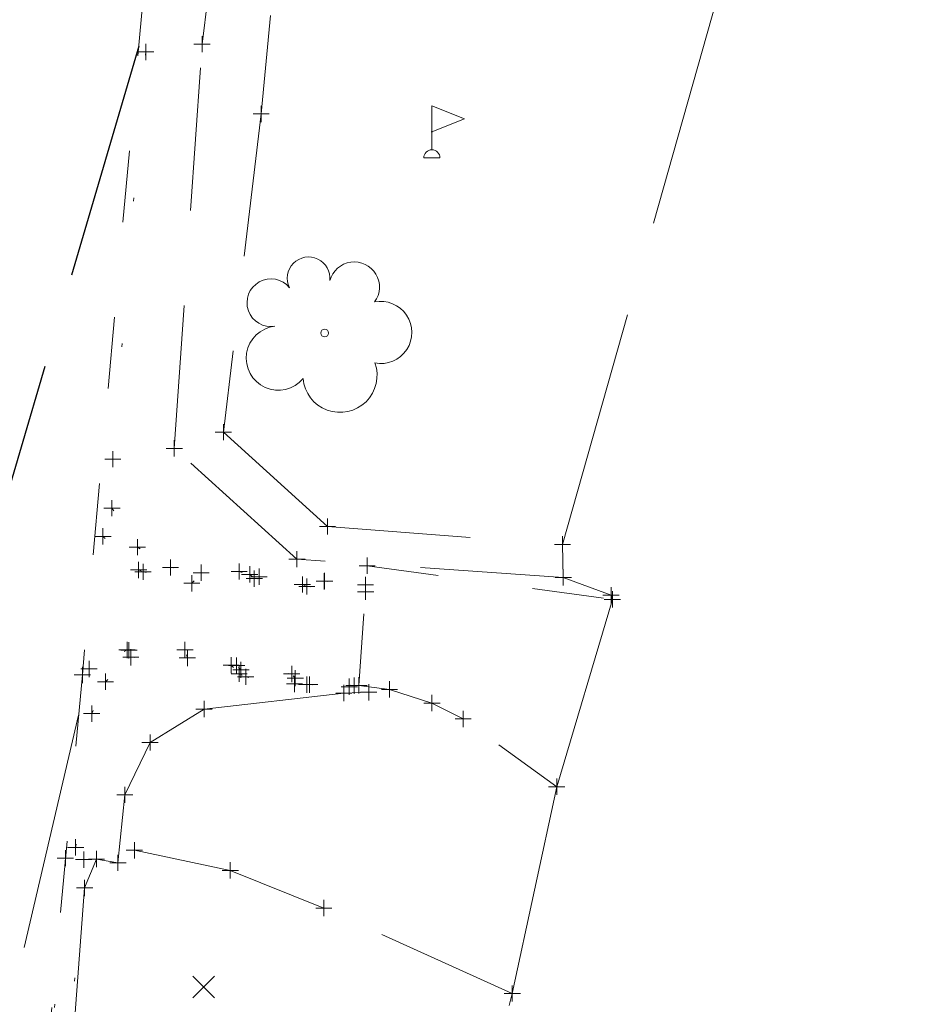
# Model space of a CAD drawing. Extents: x 1620613 to 58986870800, y -33664771900 to 607790.
# Tile 21 of 256: x 1620947 to 1620975, y 607101 to 607132. Entities that reach past the tile are written whole.
import ezdxf

# ---------------------------------------------------------------- set-up
doc = ezdxf.new("R2010")
doc.units = 0
doc.header["$MEASUREMENT"] = 0
for name, pattern in [('DGN Style 1', [4.415545, 0.007347, -4.408198]), ('DGN Style 2', [7.346996, 4.408198, -2.938798]), ('DGN Style 3', [10.285794, 7.346996, -2.938798]), ('DGN Style 5', [5.142897, 2.204099, -2.938798])]:
    doc.linetypes.add(name, pattern=pattern)
for name, color, linetype, lineweight in [('DT_X_Contour_Major', 132, 'DGN Style 3', 30), ('DT_X_Contour_Minor', 136, 'DGN Style 3', 0), ('PV_X_Steps', 120, 'DGN Style 1', 0), ('PV_X_Walk', 120, 'DGN Style 5', 0), ('RD_X_Cells', 7, 'Continuous', 0), ('RD_X_Cells (Construction)', 7, 'Continuous', 0), ('RD_X_Wall', 120, 'DGN Style 1', 0), ('SV_X_Break_Lines', 4, 'DGN Style 2', 0), ('SV_X_Random_Point (Construction)', 7, 'Continuous', 0), ('VG_X_Cells', 3, 'Continuous', 0), ('XS_X_Ground_Line', 92, 'DGN Style 3', 13)]:
    doc.layers.add(name, color=color, linetype=linetype, lineweight=lineweight)
doc.layers.add('SV_X_Shot_Marker (Construction)', color=2, linetype='Continuous', lineweight=0, transparency=0.5)

# ---------------------------------------------------------------- blocks, each defined once
blk = doc.blocks.new('SVPT_409')
at = {"layer": 'SV_X_Shot_Marker (Construction)', "transparency": 33554495}
for p, q in [((-0.025, 0), (0.025, 0)), ((0, 0.025), (0, -0.025))]:
    blk.add_line(p, q, dxfattribs=at)
blk.add_point((0, 0), dxfattribs=at)
blk = doc.blocks.new('SVPT_665')
at = {"layer": 'SV_X_Shot_Marker (Construction)', "transparency": 33554495}
for p, q in [((-0.025, 0), (0.025, 0)), ((0, 0.025), (0, -0.025))]:
    blk.add_line(p, q, dxfattribs=at)
blk.add_point((0, 0), dxfattribs=at)
blk = doc.blocks.new('SVPT_666')
at = {"layer": 'SV_X_Shot_Marker (Construction)', "transparency": 33554495}
for p, q in [((-0.025, 0), (0.025, 0)), ((0, 0.025), (0, -0.025))]:
    blk.add_line(p, q, dxfattribs=at)
blk.add_point((0, 0), dxfattribs=at)
blk = doc.blocks.new('SVPT_667')
at = {"layer": 'SV_X_Shot_Marker (Construction)', "transparency": 33554495}
for p, q in [((-0.025, 0), (0.025, 0)), ((0, 0.025), (0, -0.025))]:
    blk.add_line(p, q, dxfattribs=at)
blk.add_point((0, 0), dxfattribs=at)
blk = doc.blocks.new('SVPT_668')
at = {"layer": 'SV_X_Shot_Marker (Construction)', "transparency": 33554495}
for p, q in [((-0.025, 0), (0.025, 0)), ((0, 0.025), (0, -0.025))]:
    blk.add_line(p, q, dxfattribs=at)
blk.add_point((0, 0), dxfattribs=at)
blk = doc.blocks.new('SVPT_669')
at = {"layer": 'SV_X_Shot_Marker (Construction)', "transparency": 33554495}
for p, q in [((-0.025, 0), (0.025, 0)), ((0, 0.025), (0, -0.025))]:
    blk.add_line(p, q, dxfattribs=at)
blk.add_point((0, 0), dxfattribs=at)
blk = doc.blocks.new('SVPT_670')
at = {"layer": 'SV_X_Shot_Marker (Construction)', "transparency": 33554495}
for p, q in [((-0.025, 0), (0.025, 0)), ((0, 0.025), (0, -0.025))]:
    blk.add_line(p, q, dxfattribs=at)
blk.add_point((0, 0), dxfattribs=at)
blk = doc.blocks.new('SVPT_671')
at = {"layer": 'SV_X_Shot_Marker (Construction)', "transparency": 33554495}
for p, q in [((-0.025, 0), (0.025, 0)), ((0, 0.025), (0, -0.025))]:
    blk.add_line(p, q, dxfattribs=at)
blk.add_point((0, 0), dxfattribs=at)
blk = doc.blocks.new('SVPT_672')
at = {"layer": 'SV_X_Shot_Marker (Construction)', "transparency": 33554495}
for p, q in [((-0.025, 0), (0.025, 0)), ((0, 0.025), (0, -0.025))]:
    blk.add_line(p, q, dxfattribs=at)
blk.add_point((0, 0), dxfattribs=at)
blk = doc.blocks.new('SVPT_673')
at = {"layer": 'SV_X_Shot_Marker (Construction)', "transparency": 33554495}
for p, q in [((-0.025, 0), (0.025, 0)), ((0, 0.025), (0, -0.025))]:
    blk.add_line(p, q, dxfattribs=at)
blk.add_point((0, 0), dxfattribs=at)
blk = doc.blocks.new('SVPT_674')
at = {"layer": 'SV_X_Shot_Marker (Construction)', "transparency": 33554495}
for p, q in [((-0.025, 0), (0.025, 0)), ((0, 0.025), (0, -0.025))]:
    blk.add_line(p, q, dxfattribs=at)
blk.add_point((0, 0), dxfattribs=at)
blk = doc.blocks.new('SVPT_675')
at = {"layer": 'SV_X_Shot_Marker (Construction)', "transparency": 33554495}
for p, q in [((-0.025, 0), (0.025, 0)), ((0, 0.025), (0, -0.025))]:
    blk.add_line(p, q, dxfattribs=at)
blk.add_point((0, 0), dxfattribs=at)
blk = doc.blocks.new('SVPT_676')
at = {"layer": 'SV_X_Shot_Marker (Construction)', "transparency": 33554495}
for p, q in [((-0.025, 0), (0.025, 0)), ((0, 0.025), (0, -0.025))]:
    blk.add_line(p, q, dxfattribs=at)
blk.add_point((0, 0), dxfattribs=at)
blk = doc.blocks.new('SVPT_677')
at = {"layer": 'SV_X_Shot_Marker (Construction)', "transparency": 33554495}
for p, q in [((-0.025, 0), (0.025, 0)), ((0, 0.025), (0, -0.025))]:
    blk.add_line(p, q, dxfattribs=at)
blk.add_point((0, 0), dxfattribs=at)
blk = doc.blocks.new('SVPT_678')
at = {"layer": 'SV_X_Shot_Marker (Construction)', "transparency": 33554495}
for p, q in [((-0.025, 0), (0.025, 0)), ((0, 0.025), (0, -0.025))]:
    blk.add_line(p, q, dxfattribs=at)
blk.add_point((0, 0), dxfattribs=at)
blk = doc.blocks.new('SVPT_679')
at = {"layer": 'SV_X_Shot_Marker (Construction)', "transparency": 33554495}
for p, q in [((-0.025, 0), (0.025, 0)), ((0, 0.025), (0, -0.025))]:
    blk.add_line(p, q, dxfattribs=at)
blk.add_point((0, 0), dxfattribs=at)
blk = doc.blocks.new('SVPT_680')
at = {"layer": 'SV_X_Shot_Marker (Construction)', "transparency": 33554495}
for p, q in [((-0.025, 0), (0.025, 0)), ((0, 0.025), (0, -0.025))]:
    blk.add_line(p, q, dxfattribs=at)
blk.add_point((0, 0), dxfattribs=at)
blk = doc.blocks.new('SVPT_681')
at = {"layer": 'SV_X_Shot_Marker (Construction)', "transparency": 33554495}
for p, q in [((-0.025, 0), (0.025, 0)), ((0, 0.025), (0, -0.025))]:
    blk.add_line(p, q, dxfattribs=at)
blk.add_point((0, 0), dxfattribs=at)
blk = doc.blocks.new('SVPT_682')
at = {"layer": 'SV_X_Shot_Marker (Construction)', "transparency": 33554495}
for p, q in [((-0.025, 0), (0.025, 0)), ((0, 0.025), (0, -0.025))]:
    blk.add_line(p, q, dxfattribs=at)
blk.add_point((0, 0), dxfattribs=at)
blk = doc.blocks.new('SVPT_683')
at = {"layer": 'SV_X_Shot_Marker (Construction)', "transparency": 33554495}
for p, q in [((-0.025, 0), (0.025, 0)), ((0, 0.025), (0, -0.025))]:
    blk.add_line(p, q, dxfattribs=at)
blk.add_point((0, 0), dxfattribs=at)
blk = doc.blocks.new('SVPT_684')
at = {"layer": 'SV_X_Shot_Marker (Construction)', "transparency": 33554495}
for p, q in [((-0.025, 0), (0.025, 0)), ((0, 0.025), (0, -0.025))]:
    blk.add_line(p, q, dxfattribs=at)
blk.add_point((0, 0), dxfattribs=at)
blk = doc.blocks.new('SVPT_685')
at = {"layer": 'SV_X_Shot_Marker (Construction)', "transparency": 33554495}
for p, q in [((-0.025, 0), (0.025, 0)), ((0, 0.025), (0, -0.025))]:
    blk.add_line(p, q, dxfattribs=at)
blk.add_point((0, 0), dxfattribs=at)
blk = doc.blocks.new('SVPT_686')
at = {"layer": 'SV_X_Shot_Marker (Construction)', "transparency": 33554495}
for p, q in [((-0.025, 0), (0.025, 0)), ((0, 0.025), (0, -0.025))]:
    blk.add_line(p, q, dxfattribs=at)
blk.add_point((0, 0), dxfattribs=at)
blk = doc.blocks.new('SVPT_687')
at = {"layer": 'SV_X_Shot_Marker (Construction)', "transparency": 33554495}
for p, q in [((-0.025, 0), (0.025, 0)), ((0, 0.025), (0, -0.025))]:
    blk.add_line(p, q, dxfattribs=at)
blk.add_point((0, 0), dxfattribs=at)
blk = doc.blocks.new('SVPT_688')
at = {"layer": 'SV_X_Shot_Marker (Construction)', "transparency": 33554495}
for p, q in [((-0.025, 0), (0.025, 0)), ((0, 0.025), (0, -0.025))]:
    blk.add_line(p, q, dxfattribs=at)
blk.add_point((0, 0), dxfattribs=at)
blk = doc.blocks.new('SVPT_689')
at = {"layer": 'SV_X_Shot_Marker (Construction)', "transparency": 33554495}
for p, q in [((-0.025, 0), (0.025, 0)), ((0, 0.025), (0, -0.025))]:
    blk.add_line(p, q, dxfattribs=at)
blk.add_point((0, 0), dxfattribs=at)
blk = doc.blocks.new('SVPT_690')
at = {"layer": 'SV_X_Shot_Marker (Construction)', "transparency": 33554495}
for p, q in [((-0.025, 0), (0.025, 0)), ((0, 0.025), (0, -0.025))]:
    blk.add_line(p, q, dxfattribs=at)
blk.add_point((0, 0), dxfattribs=at)
blk = doc.blocks.new('SVPT_691')
at = {"layer": 'SV_X_Shot_Marker (Construction)', "transparency": 33554495}
for p, q in [((-0.025, 0), (0.025, 0)), ((0, 0.025), (0, -0.025))]:
    blk.add_line(p, q, dxfattribs=at)
blk.add_point((0, 0), dxfattribs=at)
blk = doc.blocks.new('SVPT_692')
at = {"layer": 'SV_X_Shot_Marker (Construction)', "transparency": 33554495}
for p, q in [((-0.025, 0), (0.025, 0)), ((0, 0.025), (0, -0.025))]:
    blk.add_line(p, q, dxfattribs=at)
blk.add_point((0, 0), dxfattribs=at)
blk = doc.blocks.new('SVPT_693')
at = {"layer": 'SV_X_Shot_Marker (Construction)', "transparency": 33554495}
for p, q in [((-0.025, 0), (0.025, 0)), ((0, 0.025), (0, -0.025))]:
    blk.add_line(p, q, dxfattribs=at)
blk.add_point((0, 0), dxfattribs=at)
blk = doc.blocks.new('SVPT_694')
at = {"layer": 'SV_X_Shot_Marker (Construction)', "transparency": 33554495}
for p, q in [((-0.025, 0), (0.025, 0)), ((0, 0.025), (0, -0.025))]:
    blk.add_line(p, q, dxfattribs=at)
blk.add_point((0, 0), dxfattribs=at)
blk = doc.blocks.new('SVPT_695')
at = {"layer": 'SV_X_Shot_Marker (Construction)', "transparency": 33554495}
for p, q in [((-0.025, 0), (0.025, 0)), ((0, 0.025), (0, -0.025))]:
    blk.add_line(p, q, dxfattribs=at)
blk.add_point((0, 0), dxfattribs=at)
blk = doc.blocks.new('SVPT_696')
at = {"layer": 'SV_X_Shot_Marker (Construction)', "transparency": 33554495}
for p, q in [((-0.025, 0), (0.025, 0)), ((0, 0.025), (0, -0.025))]:
    blk.add_line(p, q, dxfattribs=at)
blk.add_point((0, 0), dxfattribs=at)
blk = doc.blocks.new('SVPT_697')
at = {"layer": 'SV_X_Shot_Marker (Construction)', "transparency": 33554495}
for p, q in [((-0.025, 0), (0.025, 0)), ((0, 0.025), (0, -0.025))]:
    blk.add_line(p, q, dxfattribs=at)
blk.add_point((0, 0), dxfattribs=at)
blk = doc.blocks.new('SVPT_698')
at = {"layer": 'SV_X_Shot_Marker (Construction)', "transparency": 33554495}
for p, q in [((-0.025, 0), (0.025, 0)), ((0, 0.025), (0, -0.025))]:
    blk.add_line(p, q, dxfattribs=at)
blk.add_point((0, 0), dxfattribs=at)
blk = doc.blocks.new('SVPT_699')
at = {"layer": 'SV_X_Shot_Marker (Construction)', "transparency": 33554495}
for p, q in [((-0.025, 0), (0.025, 0)), ((0, 0.025), (0, -0.025))]:
    blk.add_line(p, q, dxfattribs=at)
blk.add_point((0, 0), dxfattribs=at)
blk = doc.blocks.new('SVPT_700')
at = {"layer": 'SV_X_Shot_Marker (Construction)', "transparency": 33554495}
for p, q in [((-0.025, 0), (0.025, 0)), ((0, 0.025), (0, -0.025))]:
    blk.add_line(p, q, dxfattribs=at)
blk.add_point((0, 0), dxfattribs=at)
blk = doc.blocks.new('SVPT_701')
at = {"layer": 'SV_X_Shot_Marker (Construction)', "transparency": 33554495}
for p, q in [((-0.025, 0), (0.025, 0)), ((0, 0.025), (0, -0.025))]:
    blk.add_line(p, q, dxfattribs=at)
blk.add_point((0, 0), dxfattribs=at)
blk = doc.blocks.new('SVPT_702')
at = {"layer": 'SV_X_Shot_Marker (Construction)', "transparency": 33554495}
for p, q in [((-0.025, 0), (0.025, 0)), ((0, 0.025), (0, -0.025))]:
    blk.add_line(p, q, dxfattribs=at)
blk.add_point((0, 0), dxfattribs=at)
blk = doc.blocks.new('SVPT_703')
at = {"layer": 'SV_X_Shot_Marker (Construction)', "transparency": 33554495}
for p, q in [((-0.025, 0), (0.025, 0)), ((0, 0.025), (0, -0.025))]:
    blk.add_line(p, q, dxfattribs=at)
blk.add_point((0, 0), dxfattribs=at)
blk = doc.blocks.new('SVPT_704')
at = {"layer": 'SV_X_Shot_Marker (Construction)', "transparency": 33554495}
for p, q in [((-0.025, 0), (0.025, 0)), ((0, 0.025), (0, -0.025))]:
    blk.add_line(p, q, dxfattribs=at)
blk.add_point((0, 0), dxfattribs=at)
blk = doc.blocks.new('SVPT_705')
at = {"layer": 'SV_X_Shot_Marker (Construction)', "transparency": 33554495}
for p, q in [((-0.025, 0), (0.025, 0)), ((0, 0.025), (0, -0.025))]:
    blk.add_line(p, q, dxfattribs=at)
blk.add_point((0, 0), dxfattribs=at)
blk = doc.blocks.new('SVPT_706')
at = {"layer": 'SV_X_Shot_Marker (Construction)', "transparency": 33554495}
for p, q in [((-0.025, 0), (0.025, 0)), ((0, 0.025), (0, -0.025))]:
    blk.add_line(p, q, dxfattribs=at)
blk.add_point((0, 0), dxfattribs=at)
blk = doc.blocks.new('SVPT_712')
at = {"layer": 'SV_X_Shot_Marker (Construction)', "transparency": 33554495}
for p, q in [((-0.025, 0), (0.025, 0)), ((0, 0.025), (0, -0.025))]:
    blk.add_line(p, q, dxfattribs=at)
blk.add_point((0, 0), dxfattribs=at)
blk = doc.blocks.new('FLAGP_1')
at = {"layer": 'RD_X_Cells', "color": 1, "linetype": 'Continuous', "lineweight": 0}
for p, q in [((0, -0.055), (0, 0.08)), ((0, 0.08), (0.1, 0.04)), ((0.1, 0.04), (0, 0)), ((-0.025, -0.08), (0.025, -0.08))]:
    blk.add_line(p, q, dxfattribs=at)
blk.add_arc((0, -0.08), 0.025, 0, 180, dxfattribs=at)
at = {"layer": 'RD_X_Cells (Construction)', "color": 1, "linetype": 'Continuous', "lineweight": 30}
blk.add_point((0, 0), dxfattribs=at)
blk = doc.blocks.new('SVPT_713')
at = {"layer": 'SV_X_Shot_Marker (Construction)', "transparency": 33554495}
for p, q in [((-0.025, 0), (0.025, 0)), ((0, 0.025), (0, -0.025))]:
    blk.add_line(p, q, dxfattribs=at)
blk.add_point((0, 0), dxfattribs=at)
blk = doc.blocks.new('SVPT_714')
at = {"layer": 'SV_X_Shot_Marker (Construction)', "transparency": 33554495}
for p, q in [((-0.025, 0), (0.025, 0)), ((0, 0.025), (0, -0.025))]:
    blk.add_line(p, q, dxfattribs=at)
blk.add_point((0, 0), dxfattribs=at)
blk = doc.blocks.new('SVPT_715')
at = {"layer": 'SV_X_Shot_Marker (Construction)', "transparency": 33554495}
for p, q in [((-0.025, 0), (0.025, 0)), ((0, 0.025), (0, -0.025))]:
    blk.add_line(p, q, dxfattribs=at)
blk.add_point((0, 0), dxfattribs=at)
blk = doc.blocks.new('SVPT_716')
at = {"layer": 'SV_X_Shot_Marker (Construction)', "transparency": 33554495}
for p, q in [((-0.025, 0), (0.025, 0)), ((0, 0.025), (0, -0.025))]:
    blk.add_line(p, q, dxfattribs=at)
blk.add_point((0, 0), dxfattribs=at)
blk = doc.blocks.new('SVPT_717')
at = {"layer": 'SV_X_Shot_Marker (Construction)', "transparency": 33554495}
for p, q in [((-0.025, 0), (0.025, 0)), ((0, 0.025), (0, -0.025))]:
    blk.add_line(p, q, dxfattribs=at)
blk.add_point((0, 0), dxfattribs=at)
blk = doc.blocks.new('SVPT_718')
at = {"layer": 'SV_X_Shot_Marker (Construction)', "transparency": 33554495}
for p, q in [((-0.025, 0), (0.025, 0)), ((0, 0.025), (0, -0.025))]:
    blk.add_line(p, q, dxfattribs=at)
blk.add_point((0, 0), dxfattribs=at)
blk = doc.blocks.new('SVPT_719')
at = {"layer": 'SV_X_Shot_Marker (Construction)', "transparency": 33554495}
for p, q in [((-0.025, 0), (0.025, 0)), ((0, 0.025), (0, -0.025))]:
    blk.add_line(p, q, dxfattribs=at)
blk.add_point((0, 0), dxfattribs=at)
blk = doc.blocks.new('SVPT_720')
at = {"layer": 'SV_X_Shot_Marker (Construction)', "transparency": 33554495}
for p, q in [((-0.025, 0), (0.025, 0)), ((0, 0.025), (0, -0.025))]:
    blk.add_line(p, q, dxfattribs=at)
blk.add_point((0, 0), dxfattribs=at)
blk = doc.blocks.new('SVPT_721')
at = {"layer": 'SV_X_Shot_Marker (Construction)', "transparency": 33554495}
for p, q in [((-0.025, 0), (0.025, 0)), ((0, 0.025), (0, -0.025))]:
    blk.add_line(p, q, dxfattribs=at)
blk.add_point((0, 0), dxfattribs=at)
blk = doc.blocks.new('SVPT_722')
at = {"layer": 'SV_X_Shot_Marker (Construction)', "transparency": 33554495}
for p, q in [((-0.025, 0), (0.025, 0)), ((0, 0.025), (0, -0.025))]:
    blk.add_line(p, q, dxfattribs=at)
blk.add_point((0, 0), dxfattribs=at)
blk = doc.blocks.new('SVPT_723')
at = {"layer": 'SV_X_Shot_Marker (Construction)', "transparency": 33554495}
for p, q in [((-0.025, 0), (0.025, 0)), ((0, 0.025), (0, -0.025))]:
    blk.add_line(p, q, dxfattribs=at)
blk.add_point((0, 0), dxfattribs=at)
blk = doc.blocks.new('SVPT_724')
at = {"layer": 'SV_X_Shot_Marker (Construction)', "transparency": 33554495}
for p, q in [((-0.025, 0), (0.025, 0)), ((0, 0.025), (0, -0.025))]:
    blk.add_line(p, q, dxfattribs=at)
blk.add_point((0, 0), dxfattribs=at)
blk = doc.blocks.new('SVPT_725')
at = {"layer": 'SV_X_Shot_Marker (Construction)', "transparency": 33554495}
for p, q in [((-0.025, 0), (0.025, 0)), ((0, 0.025), (0, -0.025))]:
    blk.add_line(p, q, dxfattribs=at)
blk.add_point((0, 0), dxfattribs=at)
blk = doc.blocks.new('SVPT_726')
at = {"layer": 'SV_X_Shot_Marker (Construction)', "transparency": 33554495}
for p, q in [((-0.025, 0), (0.025, 0)), ((0, 0.025), (0, -0.025))]:
    blk.add_line(p, q, dxfattribs=at)
blk.add_point((0, 0), dxfattribs=at)
blk = doc.blocks.new('SVPT_727')
at = {"layer": 'SV_X_Shot_Marker (Construction)', "transparency": 33554495}
for p, q in [((-0.025, 0), (0.025, 0)), ((0, 0.025), (0, -0.025))]:
    blk.add_line(p, q, dxfattribs=at)
blk.add_point((0, 0), dxfattribs=at)
blk = doc.blocks.new('SVPT_737')
at = {"layer": 'SV_X_Shot_Marker (Construction)', "transparency": 33554495}
for p, q in [((-0.025, 0), (0.025, 0)), ((0, 0.025), (0, -0.025))]:
    blk.add_line(p, q, dxfattribs=at)
blk.add_point((0, 0), dxfattribs=at)
blk = doc.blocks.new('SVPT_738')
at = {"layer": 'SV_X_Shot_Marker (Construction)', "transparency": 33554495}
for p, q in [((-0.025, 0), (0.025, 0)), ((0, 0.025), (0, -0.025))]:
    blk.add_line(p, q, dxfattribs=at)
blk.add_point((0, 0), dxfattribs=at)
blk = doc.blocks.new('SVPT_742')
at = {"layer": 'SV_X_Shot_Marker (Construction)', "transparency": 33554495}
for p, q in [((-0.025, 0), (0.025, 0)), ((0, 0.025), (0, -0.025))]:
    blk.add_line(p, q, dxfattribs=at)
blk.add_point((0, 0), dxfattribs=at)
blk = doc.blocks.new('SVPT_743')
at = {"layer": 'SV_X_Shot_Marker (Construction)', "transparency": 33554495}
for p, q in [((-0.025, 0), (0.025, 0)), ((0, 0.025), (0, -0.025))]:
    blk.add_line(p, q, dxfattribs=at)
blk.add_point((0, 0), dxfattribs=at)
blk = doc.blocks.new('SVPT_744')
at = {"layer": 'SV_X_Shot_Marker (Construction)', "transparency": 33554495}
for p, q in [((-0.025, 0), (0.025, 0)), ((0, 0.025), (0, -0.025))]:
    blk.add_line(p, q, dxfattribs=at)
blk.add_point((0, 0), dxfattribs=at)
blk = doc.blocks.new('SVPT_745')
at = {"layer": 'SV_X_Shot_Marker (Construction)', "transparency": 33554495}
for p, q in [((-0.025, 0), (0.025, 0)), ((0, 0.025), (0, -0.025))]:
    blk.add_line(p, q, dxfattribs=at)
blk.add_point((0, 0), dxfattribs=at)
blk = doc.blocks.new('SVPT_746')
at = {"layer": 'SV_X_Shot_Marker (Construction)', "transparency": 33554495}
for p, q in [((-0.025, 0), (0.025, 0)), ((0, 0.025), (0, -0.025))]:
    blk.add_line(p, q, dxfattribs=at)
blk.add_point((0, 0), dxfattribs=at)
blk = doc.blocks.new('SVPT_747')
at = {"layer": 'SV_X_Shot_Marker (Construction)', "transparency": 33554495}
for p, q in [((-0.025, 0), (0.025, 0)), ((0, 0.025), (0, -0.025))]:
    blk.add_line(p, q, dxfattribs=at)
blk.add_point((0, 0), dxfattribs=at)
blk = doc.blocks.new('SVPT_748')
at = {"layer": 'SV_X_Shot_Marker (Construction)', "transparency": 33554495}
for p, q in [((-0.025, 0), (0.025, 0)), ((0, 0.025), (0, -0.025))]:
    blk.add_line(p, q, dxfattribs=at)
blk.add_point((0, 0), dxfattribs=at)
blk = doc.blocks.new('SVPT_749')
at = {"layer": 'SV_X_Shot_Marker (Construction)', "transparency": 33554495}
for p, q in [((-0.025, 0), (0.025, 0)), ((0, 0.025), (0, -0.025))]:
    blk.add_line(p, q, dxfattribs=at)
blk.add_point((0, 0), dxfattribs=at)
blk = doc.blocks.new('SVPT_750')
at = {"layer": 'SV_X_Shot_Marker (Construction)', "transparency": 33554495}
for p, q in [((-0.025, 0), (0.025, 0)), ((0, 0.025), (0, -0.025))]:
    blk.add_line(p, q, dxfattribs=at)
blk.add_point((0, 0), dxfattribs=at)
blk = doc.blocks.new('SVPT_751')
at = {"layer": 'SV_X_Shot_Marker (Construction)', "transparency": 33554495}
for p, q in [((-0.025, 0), (0.025, 0)), ((0, 0.025), (0, -0.025))]:
    blk.add_line(p, q, dxfattribs=at)
blk.add_point((0, 0), dxfattribs=at)
blk = doc.blocks.new('SVPT_752')
at = {"layer": 'SV_X_Shot_Marker (Construction)', "transparency": 33554495}
for p, q in [((-0.025, 0), (0.025, 0)), ((0, 0.025), (0, -0.025))]:
    blk.add_line(p, q, dxfattribs=at)
blk.add_point((0, 0), dxfattribs=at)
blk = doc.blocks.new('TREE_3')
at = {"layer": 'VG_X_Cells', "color": 3, "linetype": 'Continuous', "lineweight": 0}
blk.add_circle((0, 0), 0.012, dxfattribs=at)
for centre, radius, start, end in [((-0.049187, 0.168377), 0.065838, 354.004697, 205.974117), ((0.091308, 0.141452), 0.077649, 323.829956, 165.037603), ((-0.165472, 0.093202), 0.073536, 39.062544, 279.541239), ((0.173012, 0.001798), 0.095736, 259.145311, 101.459614), ((-0.142673, -0.077433), 0.098688, 96.172194, 320.573711), ((0.047319, -0.13026), 0.114186, 184.947572, 19.457153)]:
    blk.add_arc(centre, radius, start, end, dxfattribs=at)
blk = doc.blocks.new('X_100')
at = {"layer": 'SV_X_Random_Point (Construction)', "color": 7, "linetype": 'Continuous', "lineweight": 0, "transparency": 33554559}
for p, q in [((-0.033333, -0.033375), (0.033333, 0.033375)), ((-0.033333, 0.033375), (0.033333, -0.033375))]:
    blk.add_line(p, q, dxfattribs=at)
blk = doc.blocks.new('*U1005', base_point=(1621030.426375, 607373.088958, 1050.707375))
at = {"layer": 'DT_X_Contour_Major', "elevation": 1054, "flags": 128}
blk.add_lwpolyline([(1620951.000803, 607130.729933), (1620946.06089, 607113.907672), (1620945.979915, 607113.647616), (1620945.807325, 607113.106961), (1620945.543118, 607112.285707), (1620945.187296, 607111.183853), (1620944.116283, 607107.871444), (1620943.733553, 607106.651356), (1620943.388623, 607105.475398), (1620943.081494, 607104.34357), (1620942.812165, 607103.255872), (1620942.144354, 607100.414185), (1620941.920821, 607099.473281), (1620941.751083, 607098.781838), (1620941.635138, 607098.339853), (1620941.572986, 607098.147328), (1620941.478974, 607097.966541), (1620941.292593, 607097.869793), (1620940.803962, 607097.715139), (1620940.01308, 607097.50258), (1620938.919946, 607097.232115), (1620935.601923, 607096.433669), (1620934.407796, 607096.324612), (1620933.313935, 607096.596274), (1620932.32034, 607097.248657), (1620931.427009, 607098.28176), (1620929.178482, 607101.544328), (1620928.387771, 607102.661674), (1620927.702034, 607103.566784), (1620927.121272, 607104.259659), (1620926.645484, 607104.740299), (1620925.51668, 607105.739026), (1620925.119668, 607106.222527), (1620924.775235, 607106.923984), (1620924.48338, 607107.843397), (1620924.244103, 607108.980767), (1620923.250163, 607114.797057), (1620920.174622, 607109.196949), (1620919.557664, 607108.080163), (1620919.024879, 607107.129852), (1620918.576267, 607106.346017), (1620918.211828, 607105.728657), (1620917.35222, 607104.304331), (1620916.919124, 607103.647874), (1620916.264538, 607102.746748), (1620915.388465, 607101.600953), (1620914.290904, 607100.210489), (1620911.068755, 607096.176359), (1620909.880245, 607094.763943), (1620908.731328, 607093.552294), (1620907.622003, 607092.54141), (1620906.55227, 607091.731292), (1620901.652565, 607088.419195), (1620901.694658, 607090.472841), (1620901.702116, 607090.899953), (1620901.706453, 607091.301155), (1620901.707668, 607091.676446), (1620901.705761, 607092.025827), (1620901.689577, 607093.595816), (1620898.42753, 607095.788163), (1620897.81135, 607096.198686), (1620897.360828, 607096.490677), (1620897.075966, 607096.664138), (1620896.956763, 607096.719068), (1620896.859767, 607096.707505), (1620896.684849, 607097.136154), (1620896.232842, 607098.430773), (1620895.503744, 607100.591361), (1620894.497558, 607103.61792), (1620889.155477, 607119.762456)], dxfattribs=at)
at = {"layer": 'DT_X_Contour_Minor', "transparency": 33554559, "elevation": 1054.4, "flags": 128}
blk.add_lwpolyline([(1620949.148359, 607110.118805), (1620946.070363, 607097.021227), (1620945.491396, 607094.561888), (1620945.073636, 607092.797117), (1620944.817083, 607091.726914), (1620944.721737, 607091.35128), (1620944.682424, 607091.27568), (1620944.270973, 607091.154967), (1620943.066104, 607090.849527), (1620941.067817, 607090.35936), (1620938.276113, 607089.684466), (1620929.773677, 607087.638448), (1620926.931006, 607087.043724), (1620924.779818, 607086.794066), (1620923.320114, 607086.889474), (1620922.551894, 607087.329948), (1620920.58033, 607090.190647), (1620917.886547, 607086.818031), (1620917.239734, 607086.08986), (1620916.453774, 607085.350754), (1620915.528666, 607084.600712), (1620914.464411, 607083.839736), (1620911.440869, 607081.795885), (1620910.249954, 607081.0675), (1620908.944866, 607080.41523), (1620907.525606, 607079.839078), (1620905.992173, 607079.339041), (1620901.750789, 607078.107099), (1620900.395601, 607077.729018), (1620899.511077, 607077.518728), (1620899.097216, 607077.476232), (1620899.154019, 607077.601528), (1620899.933043, 607078.159374), (1620900.189663, 607078.391318), (1620900.375254, 607078.668762), (1620900.489816, 607078.991709), (1620900.533348, 607079.360157), (1620900.55473, 607080.403354), (1620900.561659, 607080.754117), (1620900.566409, 607081.02401), (1620900.568979, 607081.213031), (1620900.569371, 607081.321182), (1620900.566113, 607081.637186), (1620899.909535, 607082.078457), (1620899.712991, 607082.152441), (1620899.404749, 607082.185278), (1620898.98481, 607082.176966), (1620898.453173, 607082.127507), (1620896.886545, 607081.940753), (1620896.328429, 607082.012648), (1620895.829052, 607082.368401), (1620895.388414, 607083.008011), (1620895.006514, 607083.931478), (1620893.361375, 607088.903325)], dxfattribs=at)

msp = doc.modelspace()

# ---------------------------------------------------------------- linework, layer by layer
at = {"layer": 'PV_X_Steps'}
for points in [[(1620949.8971, 607115.629211, 1054.4624), (1620950.9968, 607114.595211, 1054.3704), (1620951.1312, 607114.539211, 1054.754), (1620952.6357, 607114.186311, 1054.7257), (1620952.9231, 607114.510511, 1054.9712), (1620954.4184, 607114.458711, 1054.8952), (1620954.5576, 607114.330111, 1055.4953), (1620956.0411, 607114.149111, 1055.4665), (1620956.1755, 607114.088111, 1056.0556), (1620957.987, 607113.927511, 1055.9555)], [(1620957.6301, 607111.032511, 1056.1224), (1620955.8214, 607111.263711, 1055.9299), (1620955.7106, 607111.394311, 1055.3856), (1620954.1456, 607111.520211, 1055.4276), (1620954.01411, 607111.651515, 1054.8875), (1620952.4979, 607111.886211, 1054.9732), (1620952.423, 607112.135811, 1054.5525), (1620950.6989, 607112.122411, 1054.6677), (1620950.6409, 607112.131411, 1054.3334), (1620949.4694, 607111.546711, 1054.3984)]]:
    msp.add_polyline3d(points, dxfattribs=at)
at = {"layer": 'PV_X_Walk'}
for points in [[(1620969.062, 607336.561911, 1056.1284), (1620968.589, 607330.374511, 1055.72), (1620966.698, 607304.550811, 1055.3651), (1620964.9, 607278.766311, 1055.1701), (1620963.538, 607258.601911, 1054.9444), (1620961.586, 607233.799111, 1054.4612), (1620960.057, 607216.112011, 1054.1764), (1620957.241, 607190.032511, 1054.0221), (1620954.733, 607165.095611, 1054.007), (1620951.631, 607137.749811, 1053.8605), (1620949.262, 607111.361111, 1054.3849), (1620945.919, 607074.815911, 1054.8291)], [(1620963.8717, 607107.920511, 1057.2597), (1620960.9919, 607110.006611, 1057.0433), (1620960.029533, 607110.496291, 1056.855331), (1620958.722649, 607110.918, 1056.797043), (1620957.781703, 607111.040987, 1056.797651), (1620958.034841, 607114.728443, 1056.836641), (1620965.588085, 607113.691343, 1057.70532)]]:
    msp.add_polyline3d(points, dxfattribs=at)
at = {"layer": 'RD_X_Wall'}
for points in [[(1620973.5402, 607148.301911, 1055.5645), (1620964.52, 607149.639511, 1055.4329), (1620955.4908, 607150.069511, 1055.2865), (1620953.9435, 607149.583411, 1055.3915), (1620953.0854, 607148.485411, 1055.3286), (1620951.2139, 607130.554111, 1055.4636), (1620950.2, 607118.010111, 1055.6078), (1620950.1736, 607116.499911, 1055.6462), (1620950.9595, 607115.297011, 1055.6311), (1620951.9771, 607114.671311, 1055.7346), (1620954.0928, 607114.547611, 1055.6602), (1620954.7046, 607114.388811, 1056.0669), (1620956.7147, 607114.249211, 1055.9536), (1620956.7249, 607114.255211, 1056.6142), (1620957.9839, 607114.133111, 1056.4546)], [(1620949.0551, 607106.049011, 1055.736), (1620949.5523, 607110.171611, 1055.5598), (1620949.9769, 607111.152511, 1055.4703), (1620950.7549, 607111.908211, 1055.4215), (1620953.844574, 607111.664462, 1055.3848), (1620954.091, 607111.400011, 1055.5987), (1620954.2956, 607111.302811, 1055.8596), (1620955.7981, 607111.086611, 1055.8725), (1620956.1723, 607111.064611, 1055.8812), (1620956.2609, 607111.066011, 1056.2957), (1620957.4822, 607110.999311, 1056.2669)]]:
    msp.add_polyline3d(points, dxfattribs=at)
msp.add_polyline3d([(1620955.0563, 607091.827711, 1057.3808), (1620955.104, 607092.319811, 1057.3261), (1620952.5016, 607092.552511, 1057.3646), (1620952.3707, 607092.560611, 1056.7052), (1620948.3502, 607092.938911, 1056.8418), (1620949.305, 607105.673011, 1056.72), (1620948.7415, 607105.718811, 1056.6262), (1620947.7641, 607092.406411, 1056.6707), (1620952.3122, 607092.010711, 1056.6779), (1620952.474, 607091.990611, 1057.2994)], close=True, dxfattribs=at)
at = {"layer": 'SV_X_Break_Lines', "elevation": 1057.5429, "flags": 128}
msp.add_lwpolyline([(1620965.5466, 607113.815111), (1620965.5466, 607113.815111)], dxfattribs=at)
at = {"layer": 'SV_X_Break_Lines'}
for points in [[(1620964.0748, 607114.367411, 1057.1343), (1620955.8735, 607114.929411, 1055.6294), (1620952.0941, 607118.339911, 1055.4471), (1620952.9488, 607130.793011, 1055.3659), (1620955.0306, 607147.338611, 1054.9188), (1620956.1032, 607148.212011, 1054.9146), (1620973.0046, 607146.592911, 1055.3897), (1620972.5995, 607145.578111, 1055.3702), (1620956.4806, 607146.298811, 1055.445), (1620954.7686, 607128.642311, 1055.8186), (1620953.6069, 607118.839611, 1055.3312), (1620956.8142, 607115.935111, 1056.36), (1620964.051, 607115.384111, 1056.6321)], [(1620958.0833, 607110.827111, 1056.2154), (1620957.3148, 607110.805611, 1056.101), (1620953.0122, 607110.313111, 1055.1709), (1620951.3492, 607109.282011, 1055.2839), (1620950.5719, 607107.668511, 1055.2781), (1620950.3601, 607105.576011, 1055.3614), (1620949.6977, 607105.692611, 1055.1606), (1620949.331, 607104.803111, 1056.3441), (1620948.4536, 607093.029511, 1056.4132), (1620952.5439, 607092.671911, 1056.4796), (1620955.2517, 607092.468511, 1056.8037), (1620955.3456, 607092.210011, 1056.9416), (1620955.2529, 607091.815811, 1056.6402)], [(1620962.5051, 607101.550211, 1056.8309), (1620956.7, 607104.181211, 1056.5477), (1620953.8173, 607105.344011, 1055.8388), (1620950.8663, 607105.961111, 1055.5231)]]:
    msp.add_polyline3d(points, dxfattribs=at)
at = {"layer": 'XS_X_Ground_Line'}
msp.add_polyline3d([(1620919.758, 607082.459711, 1054.5498), (1620942.421, 607075.264411, 1054.8877), (1620945.919, 607074.815911, 1054.8291), (1620945.726, 607070.668411, 1056.7457), (1620957.4129, 607069.612911, 1056.9895), (1620957.4991, 607070.146211, 1056.9924), (1620957.496, 607071.987111, 1057.2334), (1620957.905649, 607076.407627, 1057.308039), (1620958.376412, 607081.7761, 1057.367744), (1620959.2581, 607088.255311, 1057.9371), (1620959.6662, 607091.269111, 1057.8717), (1620962.5051, 607101.550211, 1056.8309), (1620963.8717, 607107.920511, 1057.2597), (1620965.588085, 607113.691343, 1057.70532), (1620965.5466, 607113.815111, 1057.5429), (1620964.0748, 607114.367411, 1057.1343), (1620964.051, 607115.384111, 1056.6321), (1620972.5995, 607145.578111, 1055.3702), (1620973.0046, 607146.592911, 1055.3897), (1620973.5402, 607148.301911, 1055.5645), (1620973.5674, 607148.753211, 1054.7434), (1620974.7017, 607164.593511, 1053.8209)], dxfattribs=at)

# ---------------------------------------------------------------- block references
at = {"layer": 'RD_X_Cells', "color": 1, "linetype": 'Continuous', "lineweight": 0, "xscale": 10, "yscale": 10, "zscale": 10}
msp.add_blockref('FLAGP_1', (1620960.027734, 607128.089384, 1056.562862), dxfattribs=at)
at = {"layer": 'SV_X_Random_Point (Construction)', "color": 7, "linetype": 'Continuous', "lineweight": 0, "transparency": 33554559, "xscale": 10, "yscale": 10, "zscale": 10}
msp.add_blockref('X_100', (1620953.002881, 607101.751478, 1056.741864), dxfattribs=at)
at = {"layer": 'SV_X_Shot_Marker (Construction)', "transparency": 33554495, "xscale": 10, "yscale": 10, "zscale": 10}
for name, p in [('SVPT_706', (1620952.9488, 607130.793011, 1055.3659)), ('SVPT_665', (1620951.2139, 607130.554111, 1055.4636)), ('SVPT_712', (1620954.7686, 607128.642311, 1055.8186)), ('SVPT_713', (1620953.6069, 607118.839611, 1055.3312)), ('SVPT_705', (1620952.0941, 607118.339911, 1055.4471)), ('SVPT_666', (1620950.2, 607118.010111, 1055.6078)), ('SVPT_667', (1620950.1736, 607116.499911, 1055.6462)), ('SVPT_714', (1620956.8142, 607115.935111, 1056.36)), ('SVPT_693', (1620949.8971, 607115.629211, 1054.4624)), ('SVPT_668', (1620950.9595, 607115.297011, 1055.6311)), ('SVPT_715', (1620964.051, 607115.384111, 1056.6321)), ('SVPT_669', (1620951.9771, 607114.671311, 1055.7346)), ('SVPT_704', (1620955.8735, 607114.929411, 1055.6294)), ('SVPT_677', (1620958.034841, 607114.728443, 1056.836641)), ('SVPT_694', (1620950.9968, 607114.595211, 1054.3704)), ('SVPT_695', (1620951.1312, 607114.539211, 1054.754)), ('SVPT_697', (1620952.9231, 607114.510511, 1054.9712)), ('SVPT_670', (1620954.0928, 607114.547611, 1055.6602)), ('SVPT_698', (1620954.4184, 607114.458711, 1054.8952)), ('SVPT_671', (1620954.7046, 607114.388811, 1056.0669)), ('SVPT_703', (1620964.0748, 607114.367411, 1057.1343)), ('SVPT_696', (1620952.6357, 607114.186311, 1054.7257)), ('SVPT_699', (1620954.5576, 607114.330111, 1055.4953)), ('SVPT_700', (1620956.0411, 607114.149111, 1055.4665)), ('SVPT_701', (1620956.1755, 607114.088111, 1056.0556)), ('SVPT_672', (1620956.7147, 607114.249211, 1055.9536)), ('SVPT_673', (1620956.7249, 607114.255211, 1056.6142)), ('SVPT_674', (1620957.9839, 607114.133111, 1056.4546)), ('SVPT_702', (1620957.987, 607113.927511, 1055.9555)), ('SVPT_675', (1620965.5466, 607113.815111, 1057.5429)), ('SVPT_676', (1620965.588085, 607113.691343, 1057.70532)), ('SVPT_691', (1620950.6409, 607112.131411, 1054.3334)), ('SVPT_690', (1620950.6989, 607112.122411, 1054.6677)), ('SVPT_689', (1620952.423, 607112.135811, 1054.5525)), ('SVPT_745', (1620950.7549, 607111.908211, 1055.4215)), ('SVPT_688', (1620952.4979, 607111.886211, 1054.9732)), ('SVPT_746', (1620953.844574, 607111.664462, 1055.3848)), ('SVPT_687', (1620954.01411, 607111.651515, 1054.8875)), ('SVPT_409', (1620949.262, 607111.361111, 1054.3849)), ('SVPT_692', (1620949.4694, 607111.546711, 1054.3984)), ('SVPT_747', (1620954.091, 607111.400011, 1055.5987)), ('SVPT_686', (1620954.1456, 607111.520211, 1055.4276)), ('SVPT_685', (1620955.7106, 607111.394311, 1055.3856)), ('SVPT_744', (1620949.9769, 607111.152511, 1055.4703)), ('SVPT_748', (1620954.2956, 607111.302811, 1055.8596)), ('SVPT_749', (1620955.7981, 607111.086611, 1055.8725)), ('SVPT_684', (1620955.8214, 607111.263711, 1055.9299)), ('SVPT_750', (1620956.1723, 607111.064611, 1055.8812)), ('SVPT_751', (1620956.2609, 607111.066011, 1056.2957)), ('SVPT_683', (1620957.6301, 607111.032511, 1056.1224)), ('SVPT_678', (1620957.781703, 607111.040987, 1056.797651)), ('SVPT_721', (1620957.3148, 607110.805611, 1056.101)), ('SVPT_752', (1620957.4822, 607110.999311, 1056.2669)), ('SVPT_720', (1620958.0833, 607110.827111, 1056.2154)), ('SVPT_679', (1620958.722649, 607110.918, 1056.797043)), ('SVPT_680', (1620960.029533, 607110.496291, 1056.855331)), ('SVPT_743', (1620949.5523, 607110.171611, 1055.5598)), ('SVPT_722', (1620953.0122, 607110.313111, 1055.1709)), ('SVPT_682', (1620960.9919, 607110.006611, 1057.0433)), ('SVPT_723', (1620951.3492, 607109.282011, 1055.2839)), ('SVPT_724', (1620950.5719, 607107.668511, 1055.2781)), ('SVPT_681', (1620963.8717, 607107.920511, 1057.2597)), ('SVPT_742', (1620949.0551, 607106.049011, 1055.736)), ('SVPT_719', (1620950.8663, 607105.961111, 1055.5231)), ('SVPT_738', (1620948.7415, 607105.718811, 1056.6262)), ('SVPT_737', (1620949.305, 607105.673011, 1056.72)), ('SVPT_726', (1620949.6977, 607105.692611, 1055.1606)), ('SVPT_725', (1620950.3601, 607105.576011, 1055.3614)), ('SVPT_718', (1620953.8173, 607105.344011, 1055.8388)), ('SVPT_727', (1620949.331, 607104.803111, 1056.3441)), ('SVPT_717', (1620956.7, 607104.181211, 1056.5477)), ('SVPT_716', (1620962.5051, 607101.550211, 1056.8309))]:
    msp.add_blockref(name, p, dxfattribs=at)
at = {"layer": 'VG_X_Cells', "color": 3, "linetype": 'Continuous', "lineweight": 0, "xscale": 10, "yscale": 10, "zscale": 10}
msp.add_blockref('TREE_3', (1620956.724328, 607121.894621, 1056.517234), dxfattribs=at)
at = {"layer": 'XS_X_Ground_Line'}
msp.add_blockref('*U1005', (1621030.426375, 607373.088958, 1050.707375), dxfattribs=at)

doc.saveas('drawing.dxf')
